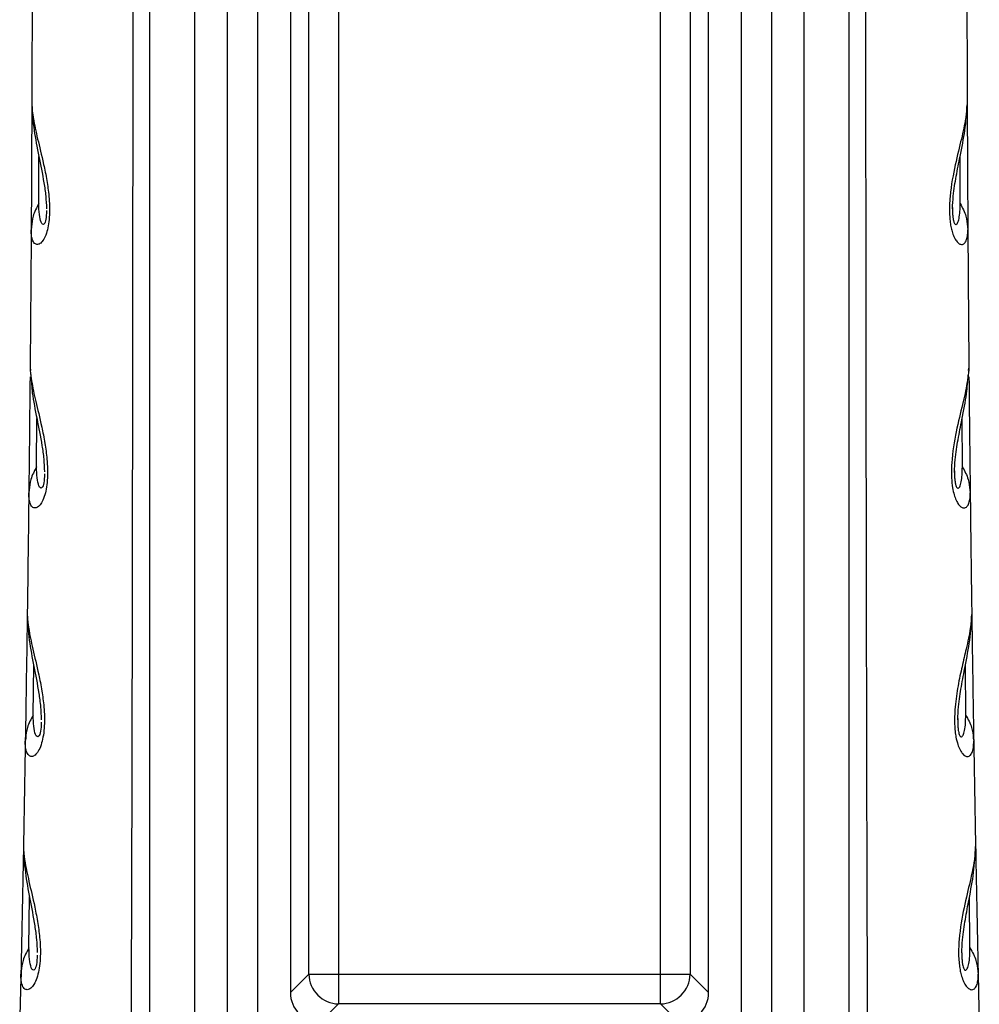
# Model space of a CAD drawing. Header units: millimetres. Extents: x 13 to 546, y 13 to 419.
# Tile 14 of 24: x 310 to 342, y 203 to 236. Entities that reach past the tile are written whole.
import ezdxf

# ---------------------------------------------------------------- set-up
doc = ezdxf.new("R2010")
doc.units = ezdxf.units.MM
doc.header["$LTSCALE"] = 2

msp = doc.modelspace()

# ---------------------------------------------------------------- linework, layer by layer
for p, q in [((316.783, 201.85), (316.783, 273.05)), ((317.78, 273.05), (317.78, 201.85)), ((333.985, 201.85), (333.985, 273.05)), ((334.981, 273.05), (334.981, 201.85)), ((318.882, 271.454), (318.882, 203.446)), ((332.882, 203.446), (332.882, 271.454)), ((319.502, 204.066), (319.502, 270.834)), ((320.498, 270.834), (320.498, 204.066)), ((331.266, 204.066), (331.266, 270.834)), ((332.262, 270.834), (332.262, 204.066)), ((314.182, 201.95), (314.182, 270.444)), ((315.682, 201.95), (315.682, 270.444)), ((336.082, 201.95), (336.082, 270.444)), ((337.582, 201.95), (337.582, 270.444)), ((310.463, 229.861), (310.467, 231.437)), ((341.301, 229.861), (341.297, 231.437)), ((310.22, 229.079), (310.207, 228.986)), ((341.544, 229.079), (341.558, 228.986)), ((310.173, 224.389), (310.183, 224.279)), ((341.584, 224.277), (341.591, 224.356)), ((310.39, 221.049), (310.399, 222.671)), ((341.374, 221.049), (341.366, 222.673)), ((310.142, 220.267), (310.127, 220.174)), ((310.132, 220.299), (310.134, 220.215)), ((341.623, 220.268), (341.637, 220.174)), ((310.278, 212.739), (310.291, 214.409)), ((341.487, 212.739), (341.474, 214.409)), ((310.024, 211.959), (310.01, 211.866)), ((341.74, 211.959), (341.755, 211.866)), ((310.134, 204.942), (310.152, 206.656)), ((341.63, 204.942), (341.612, 206.656)), ((309.876, 204.162), (309.861, 204.069)), ((309.868, 204.109), (309.869, 203.977)), ((319.502, 204.066), (318.882, 203.446)), ((320.498, 204.066), (320.498, 203.07)), ((320.498, 204.066), (331.266, 204.066)), ((331.266, 204.066), (332.262, 204.066)), ((332.882, 203.446), (332.262, 204.066)), ((341.888, 204.162), (341.903, 204.069)), ((341.903, 204.069), (341.942, 202.33)), ((319.878, 202.45), (320.498, 203.07)), ((331.266, 203.07), (320.498, 203.07)), ((331.266, 203.07), (331.886, 202.45))]:
    msp.add_line(p, q)
at = {"flags": 128}
for points in [[(319.502, 204.066), (319.535, 204.066), (319.602, 204.066), (319.698, 204.066), (319.823, 204.066), (319.97, 204.066), (320.136, 204.066), (320.314, 204.066), (320.498, 204.066)], [(331.266, 203.07), (331.266, 203.103), (331.266, 203.169), (331.266, 203.266), (331.266, 203.39), (331.266, 203.538), (331.266, 203.704), (331.266, 203.882), (331.266, 204.066)]]:
    msp.add_lwpolyline(points, dxfattribs=at)
for centre, start, end in [((320.507, 204.075), 180.508, 269.4919), ((331.257, 204.075), 270.508, 359.4919)]:
    msp.add_arc(centre, 1.005, start, end)
for centre, major_axis, end_param in [((319.886, 203.454), (-0.712, -0.712), 7.064765), ((331.878, 203.454), (0.712, -0.712), 7.064769)]:
    msp.add_ellipse(centre, major_axis=major_axis, ratio=0.992433, start_param=5.501554, end_param=end_param)
for points, knots in [([(313.557, 201.881), (313.561, 202.719), (313.568, 204.366), (313.576, 206.797), (313.582, 209.146), (313.588, 211.414), (313.592, 213.6), (313.596, 215.704), (313.599, 217.727), (313.606, 222.026), (313.615, 228.614), (313.619, 237.518), (313.617, 246.416), (313.61, 253.868), (313.601, 259.802), (313.591, 263.739), (313.587, 268.144), (313.576, 271.103), (313.568, 273.089)], [0, 0, 0, 0, 0.0352703, 0.0693924, 0.1023658, 0.1341906, 0.1648665, 0.1943934, 0.2227712, 0.2499997, 0.3753488, 0.4999999, 0.6247253, 0.75, 0.813998, 0.8750001, 0.9160872, 1, 1, 1, 1]), ([(338.207, 201.881), (338.204, 202.687), (338.196, 204.49), (338.187, 207.48), (338.178, 211.043), (338.17, 215.178), (338.159, 221.104), (338.15, 228.614), (338.145, 237.545), (338.147, 246.443), (338.155, 254.354), (338.165, 260.922), (338.175, 265.859), (338.184, 269.805), (338.193, 272.104), (338.197, 273.089)], [0, 0, 0, 0, 0.03395, 0.075925, 0.125925, 0.18395, 0.25, 0.375358, 0.5, 0.625858, 0.75, 0.83338, 0.90284, 0.95838, 1, 1, 1, 1]), ([(341.534, 233.863), (341.537, 233.052), (341.543, 231.429), (341.553, 229.8), (341.558, 228.986)], [0, 0, 0, 0, 0.5, 1, 1, 1, 1]), ([(310.228, 233.232), (310.229, 233.189), (310.23, 233.11), (310.241, 232.983), (310.257, 232.85), (310.302, 232.558), (310.413, 232.05), (310.592, 231.338), (310.73, 230.669), (310.798, 230.188), (310.824, 229.794), (310.822, 229.478), (310.794, 229.178), (310.734, 228.905), (310.649, 228.689), (310.547, 228.548), (310.439, 228.484), (310.337, 228.502), (310.259, 228.605), (310.224, 228.735), (310.208, 228.871), (310.207, 228.943), (310.207, 228.986)], [0, 0, 0, 0, 0.033847, 0.062516, 0.094301, 0.125033, 0.249952, 0.374806, 0.441905, 0.499847, 0.532548, 0.562365, 0.593813, 0.624872, 0.66159, 0.702454, 0.749934, 0.808417, 0.874965, 0.937483, 0.96293, 1, 1, 1, 1]), ([(310.23, 233.173), (310.247, 232.893), (310.279, 232.359), (310.458, 231.487), (310.607, 230.739), (310.698, 230.141), (310.713, 229.832), (310.72, 229.689)], [0, 0, 0, 0, 0.293973, 0.561478, 0.80186, 0.908685, 1, 1, 1, 1]), ([(341.536, 233.232), (341.536, 233.191), (341.535, 233.11), (341.525, 232.992), (341.509, 232.859), (341.479, 232.664), (341.426, 232.389), (341.315, 231.907), (341.14, 231.208), (340.982, 230.402), (340.941, 229.798), (340.942, 229.517), (340.961, 229.28), (340.989, 229.09), (341.033, 228.907), (341.096, 228.733), (341.164, 228.621), (341.24, 228.534), (341.333, 228.482), (341.431, 228.506), (341.495, 228.594), (341.529, 228.69), (341.546, 228.778), (341.556, 228.876), (341.557, 228.949), (341.558, 228.986)], [0, 0, 0, 0, 0.031555, 0.062556, 0.089346, 0.125111, 0.187336, 0.250204, 0.377178, 0.49959, 0.53072, 0.562106, 0.583021, 0.60392, 0.624727, 0.652821, 0.687281, 0.707514, 0.749824, 0.814837, 0.874907, 0.909492, 0.937453, 0.968514, 1, 1, 1, 1]), ([(341.044, 229.689), (341.051, 229.832), (341.071, 230.23), (341.173, 230.81), (341.318, 231.549), (341.485, 232.359), (341.517, 232.893), (341.534, 233.173)], [0, 0, 0, 0, 0.091322, 0.255238, 0.438535, 0.706039, 1, 1, 1, 1]), ([(310.463, 229.861), (310.389, 229.723), (310.254, 229.475), (310.231, 229.2), (310.22, 229.079)], [0, 0, 0, 0, 0.556994, 1, 1, 1, 1]), ([(310.72, 229.626), (310.719, 229.519), (310.711, 229.415), (310.684, 229.258), (310.664, 229.207), (310.625, 229.158), (310.605, 229.157), (310.57, 229.181), (310.554, 229.205), (310.513, 229.302), (310.493, 229.395), (310.468, 229.609), (310.463, 229.73), (310.463, 229.861)], [0, 0, 0, 0, 0.125, 0.125, 0.25, 0.25, 0.375, 0.375, 0.5, 0.5, 0.75, 0.75, 1, 1, 1, 1]), ([(341.046, 229.737), (341.045, 229.678), (341.043, 229.58), (341.051, 229.451), (341.061, 229.373), (341.069, 229.323), (341.079, 229.278), (341.093, 229.23), (341.119, 229.175), (341.151, 229.156), (341.184, 229.17), (341.226, 229.228), (341.268, 229.367), (341.297, 229.59), (341.3, 229.772), (341.301, 229.861)], [0, 0, 0, 0, 0.056772, 0.095181, 0.112585, 0.129648, 0.147066, 0.165669, 0.201914, 0.275032, 0.341472, 0.420039, 0.60371, 0.806424, 1, 1, 1, 1]), ([(341.301, 229.861), (341.376, 229.723), (341.51, 229.475), (341.534, 229.2), (341.544, 229.079)], [0, 0, 0, 0, 0.557328, 1, 1, 1, 1]), ([(310.172, 224.446), (310.172, 224.403), (310.173, 224.324), (310.183, 224.199), (310.198, 224.066), (310.243, 223.772), (310.353, 223.261), (310.53, 222.546), (310.666, 221.872), (310.733, 221.389), (310.758, 220.991), (310.756, 220.672), (310.727, 220.368), (310.665, 220.089), (310.577, 219.867), (310.471, 219.724), (310.361, 219.66), (310.257, 219.68), (310.179, 219.786), (310.143, 219.92), (310.129, 220.057), (310.128, 220.131), (310.127, 220.174)], [0, 0, 0, 0, 0.034246, 0.062504, 0.093394, 0.125008, 0.249904, 0.374915, 0.441889, 0.499932, 0.532748, 0.562438, 0.593927, 0.624942, 0.66155, 0.702369, 0.749983, 0.808498, 0.87499, 0.937496, 0.963383, 1, 1, 1, 1]), ([(341.593, 224.446), (341.592, 224.407), (341.592, 224.329), (341.578, 224.161), (341.547, 223.923), (341.485, 223.601), (341.374, 223.111), (341.2, 222.409), (341.039, 221.565), (341.005, 220.957), (341.012, 220.632), (341.038, 220.359), (341.097, 220.108), (341.168, 219.913), (341.238, 219.799), (341.316, 219.71), (341.412, 219.658), (341.511, 219.684), (341.587, 219.791), (341.623, 219.926), (341.636, 220.062), (341.637, 220.137), (341.637, 220.174)], [0, 0, 0, 0, 0.031266, 0.062528, 0.125045, 0.187532, 0.250206, 0.379954, 0.499602, 0.542216, 0.562136, 0.596205, 0.624682, 0.652869, 0.687215, 0.707585, 0.749889, 0.815193, 0.874942, 0.93747, 0.968736, 1, 1, 1, 1]), ([(310.2, 224.073), (310.211, 223.894), (310.237, 223.458), (310.395, 222.694), (310.541, 221.943), (310.631, 221.341), (310.646, 221.028), (310.652, 220.884)], [0, 0, 0, 0, 0.207867, 0.50681, 0.776263, 0.896517, 1, 1, 1, 1]), ([(341.112, 220.864), (341.118, 221.007), (341.135, 221.408), (341.235, 221.992), (341.376, 222.732), (341.526, 223.456), (341.556, 223.912), (341.569, 224.113)], [0, 0, 0, 0, 0.100508, 0.280454, 0.480858, 0.772044, 1, 1, 1, 1]), ([(341.596, 224.065), (341.602, 223.417), (341.615, 222.122), (341.63, 220.823), (341.637, 220.174)], [0, 0, 0, 0, 0.5, 1, 1, 1, 1]), ([(310.39, 221.049), (310.314, 220.911), (310.178, 220.664), (310.153, 220.389), (310.142, 220.267)], [0, 0, 0, 0, 0.5570512, 1, 1, 1, 1]), ([(310.652, 220.81), (310.651, 220.701), (310.643, 220.596), (310.614, 220.434), (310.594, 220.381), (310.553, 220.33), (310.533, 220.329), (310.497, 220.353), (310.481, 220.379), (310.439, 220.478), (310.419, 220.573), (310.394, 220.792), (310.389, 220.915), (310.39, 221.049)], [0, 0, 0, 0, 0.125, 0.125, 0.25, 0.25, 0.375, 0.375, 0.5, 0.5, 0.75, 0.75, 1, 1, 1, 1]), ([(341.114, 220.92), (341.113, 220.863), (341.111, 220.767), (341.119, 220.639), (341.128, 220.559), (341.137, 220.506), (341.147, 220.459), (341.162, 220.408), (341.189, 220.348), (341.222, 220.328), (341.256, 220.342), (341.299, 220.401), (341.342, 220.544), (341.371, 220.772), (341.373, 220.958), (341.374, 221.049)], [0, 0, 0, 0, 0.054766, 0.093498, 0.110791, 0.127516, 0.145022, 0.163609, 0.199978, 0.273247, 0.339785, 0.418613, 0.602715, 0.805794, 1, 1, 1, 1]), ([(341.374, 221.049), (341.45, 220.911), (341.586, 220.664), (341.611, 220.389), (341.623, 220.268)], [0, 0, 0, 0, 0.5578152, 1, 1, 1, 1]), ([(310.076, 216.162), (310.076, 216.12), (310.076, 216.041), (310.086, 215.913), (310.101, 215.779), (310.145, 215.486), (310.254, 214.974), (310.429, 214.255), (310.564, 213.579), (310.629, 213.093), (310.654, 212.693), (310.651, 212.371), (310.62, 212.061), (310.556, 211.776), (310.465, 211.55), (310.357, 211.404), (310.244, 211.34), (310.138, 211.362), (310.059, 211.471), (310.024, 211.606), (310.01, 211.747), (310.01, 211.821), (310.01, 211.866)], [0, 0, 0, 0, 0.033628, 0.062516, 0.094023, 0.125034, 0.249936, 0.374799, 0.44179, 0.499839, 0.532671, 0.562357, 0.593938, 0.624868, 0.661437, 0.702225, 0.749932, 0.808336, 0.874964, 0.937483, 0.962912, 1, 1, 1, 1]), ([(310.077, 216.107), (310.091, 215.826), (310.118, 215.288), (310.291, 214.406), (310.436, 213.651), (310.525, 213.044), (310.539, 212.728), (310.546, 212.581)], [0, 0, 0, 0, 0.291545, 0.557775, 0.798489, 0.906414, 1, 1, 1, 1]), ([(341.689, 216.162), (341.688, 216.121), (341.688, 216.04), (341.679, 215.923), (341.664, 215.789), (341.636, 215.592), (341.583, 215.315), (341.491, 214.902), (341.368, 214.387), (341.228, 213.747), (341.139, 213.161), (341.113, 212.725), (341.112, 212.512), (341.119, 212.329), (341.134, 212.147), (341.167, 211.953), (341.213, 211.773), (341.279, 211.596), (341.351, 211.479), (341.432, 211.389), (341.529, 211.338), (341.63, 211.366), (341.695, 211.46), (341.728, 211.559), (341.745, 211.651), (341.754, 211.752), (341.755, 211.827), (341.755, 211.866)], [0, 0, 0, 0, 0.031555, 0.062498, 0.088953, 0.124999, 0.18765, 0.249978, 0.338662, 0.421781, 0.499673, 0.532041, 0.553029, 0.562247, 0.586031, 0.60702, 0.624912, 0.652999, 0.687406, 0.707967, 0.750049, 0.815173, 0.875019, 0.909373, 0.937509, 0.968522, 1, 1, 1, 1]), ([(341.218, 212.581), (341.225, 212.728), (341.244, 213.133), (341.344, 213.723), (341.485, 214.47), (341.646, 215.288), (341.673, 215.826), (341.687, 216.107)], [0, 0, 0, 0, 0.093596, 0.258907, 0.44225, 0.708476, 1, 1, 1, 1]), ([(341.688, 216.176), (341.699, 215.461), (341.719, 214.025), (341.743, 212.587), (341.755, 211.866)], [0, 0, 0, 0, 0.498302, 1, 1, 1, 1]), ([(310.278, 212.739), (310.201, 212.602), (310.063, 212.355), (310.036, 212.08), (310.024, 211.959)], [0, 0, 0, 0, 0.5569347, 1, 1, 1, 1]), ([(310.546, 212.5), (310.544, 212.39), (310.536, 212.281), (310.506, 212.113), (310.485, 212.058), (310.443, 212.005), (310.422, 212.005), (310.385, 212.03), (310.369, 212.056), (310.326, 212.158), (310.306, 212.256), (310.282, 212.478), (310.277, 212.604), (310.278, 212.739)], [0, 0, 0, 0, 0.125, 0.125, 0.25, 0.25, 0.375, 0.375, 0.5, 0.5, 0.75, 0.75, 1, 1, 1, 1]), ([(341.22, 212.623), (341.219, 212.563), (341.218, 212.462), (341.226, 212.329), (341.235, 212.247), (341.245, 212.18), (341.262, 212.11), (341.284, 212.053), (341.309, 212.019), (341.337, 212.005), (341.368, 212.018), (341.412, 212.079), (341.455, 212.225), (341.484, 212.457), (341.486, 212.646), (341.487, 212.739)], [0, 0, 0, 0, 0.0583, 0.097126, 0.114337, 0.130838, 0.159959, 0.191992, 0.229969, 0.275755, 0.341831, 0.420631, 0.603651, 0.805564, 1, 1, 1, 1]), ([(341.487, 212.739), (341.564, 212.602), (341.702, 212.355), (341.728, 212.08), (341.74, 211.959)], [0, 0, 0, 0, 0.557258, 1, 1, 1, 1]), ([(309.948, 208.388), (309.948, 208.346), (309.948, 208.267), (309.957, 208.139), (309.972, 208.005), (310.015, 207.711), (310.123, 207.197), (310.297, 206.474), (310.43, 205.795), (310.495, 205.308), (310.518, 204.905), (310.514, 204.579), (310.483, 204.265), (310.417, 203.974), (310.323, 203.743), (310.212, 203.595), (310.096, 203.532), (309.989, 203.555), (309.909, 203.667), (309.874, 203.806), (309.861, 203.948), (309.861, 204.024), (309.861, 204.069)], [0, 0, 0, 0, 0.033612, 0.062516, 0.09401, 0.125034, 0.249936, 0.374803, 0.441819, 0.499844, 0.532651, 0.562361, 0.594041, 0.62487, 0.661366, 0.702115, 0.749934, 0.808296, 0.874964, 0.937483, 0.962902, 1, 1, 1, 1]), ([(341.816, 208.388), (341.817, 208.347), (341.817, 208.267), (341.808, 208.149), (341.793, 208.015), (341.766, 207.818), (341.714, 207.54), (341.606, 207.048), (341.435, 206.339), (341.283, 205.521), (341.246, 204.909), (341.249, 204.617), (341.271, 204.368), (341.303, 204.168), (341.351, 203.975), (341.421, 203.791), (341.495, 203.672), (341.577, 203.581), (341.677, 203.53), (341.779, 203.56), (341.845, 203.656), (341.878, 203.758), (341.895, 203.851), (341.904, 203.953), (341.903, 204.03), (341.903, 204.069)], [0, 0, 0, 0, 0.031589, 0.06253, 0.088985, 0.125061, 0.187593, 0.250102, 0.378477, 0.499662, 0.531122, 0.562116, 0.583776, 0.604668, 0.624723, 0.65276, 0.687246, 0.707406, 0.749924, 0.814973, 0.874957, 0.909277, 0.937478, 0.968497, 1, 1, 1, 1]), ([(341.815, 208.48), (341.829, 207.75), (341.857, 206.28), (341.888, 204.81), (341.903, 204.069)], [0, 0, 0, 0, 0.496322, 1, 1, 1, 1]), ([(309.949, 208.335), (309.962, 208.053), (309.987, 207.512), (310.157, 206.625), (310.3, 205.864), (310.388, 205.253), (310.402, 204.934), (310.408, 204.785)], [0, 0, 0, 0, 0.290644, 0.55641, 0.797272, 0.90561, 1, 1, 1, 1]), ([(341.356, 204.773), (341.362, 204.921), (341.379, 205.331), (341.478, 205.927), (341.618, 206.682), (341.777, 207.508), (341.802, 208.051), (341.816, 208.335)], [0, 0, 0, 0, 0.093831, 0.259404, 0.442801, 0.708843, 1, 1, 1, 1]), ([(310.134, 204.942), (310.057, 204.805), (309.917, 204.559), (309.889, 204.284), (309.876, 204.162)], [0, 0, 0, 0, 0.55704, 1, 1, 1, 1]), ([(310.408, 204.701), (310.406, 204.588), (310.398, 204.477), (310.367, 204.304), (310.345, 204.247), (310.301, 204.193), (310.28, 204.192), (310.242, 204.219), (310.225, 204.246), (310.182, 204.35), (310.162, 204.45), (310.138, 204.676), (310.133, 204.804), (310.134, 204.942)], [0, 0, 0, 0, 0.125, 0.125, 0.25, 0.25, 0.375, 0.375, 0.5, 0.5, 0.75, 0.75, 1, 1, 1, 1]), ([(341.358, 204.78), (341.357, 204.735), (341.356, 204.648), (341.365, 204.512), (341.38, 204.394), (341.4, 204.304), (341.424, 204.243), (341.449, 204.207), (341.478, 204.193), (341.51, 204.206), (341.555, 204.268), (341.599, 204.418), (341.628, 204.655), (341.629, 204.847), (341.63, 204.942)], [0, 0, 0, 0, 0.0445794, 0.084225, 0.1180276, 0.1477131, 0.1800384, 0.218453, 0.2650738, 0.3319736, 0.4120867, 0.5976897, 0.8026955, 1, 1, 1, 1]), ([(341.63, 204.942), (341.708, 204.804), (341.848, 204.559), (341.876, 204.284), (341.888, 204.162)], [0, 0, 0, 0, 0.5576945, 1, 1, 1, 1])]:
    msp.add_open_spline(points, degree=3, knots=knots)
for points in [[(310.239, 238.292), (310.238, 236.605), (310.234, 234.919), (310.228, 233.232)], [(341.525, 238.292), (341.526, 237.448), (341.528, 235.762), (341.533, 234.075), (341.536, 233.232)], [(310.23, 233.863), (310.225, 232.241), (310.217, 230.615), (310.207, 228.986)], [(310.207, 228.986), (310.197, 227.473), (310.185, 225.959), (310.172, 224.446)], [(341.558, 228.986), (341.563, 228.229), (341.573, 226.716), (341.586, 225.203), (341.593, 224.446)], [(310.168, 224.065), (310.156, 222.77), (310.143, 221.473), (310.127, 220.174)], [(310.127, 220.174), (310.112, 218.837), (310.095, 217.499), (310.076, 216.162)], [(341.637, 220.174), (341.645, 219.505), (341.661, 218.168), (341.679, 216.831), (341.689, 216.162)], [(310.076, 216.176), (310.056, 214.741), (310.034, 213.304), (310.01, 211.866)], [(310.01, 211.866), (309.99, 210.706), (309.97, 209.547), (309.948, 208.388)], [(341.755, 211.866), (341.765, 211.286), (341.784, 210.127), (341.806, 208.968), (341.816, 208.388)], [(309.95, 208.48), (309.922, 207.01), (309.892, 205.54), (309.861, 204.069)], [(309.861, 204.069), (309.849, 203.489), (309.836, 202.91), (309.823, 202.33)]]:
    msp.add_open_spline(points, degree=3)

doc.saveas('drawing.dxf')
